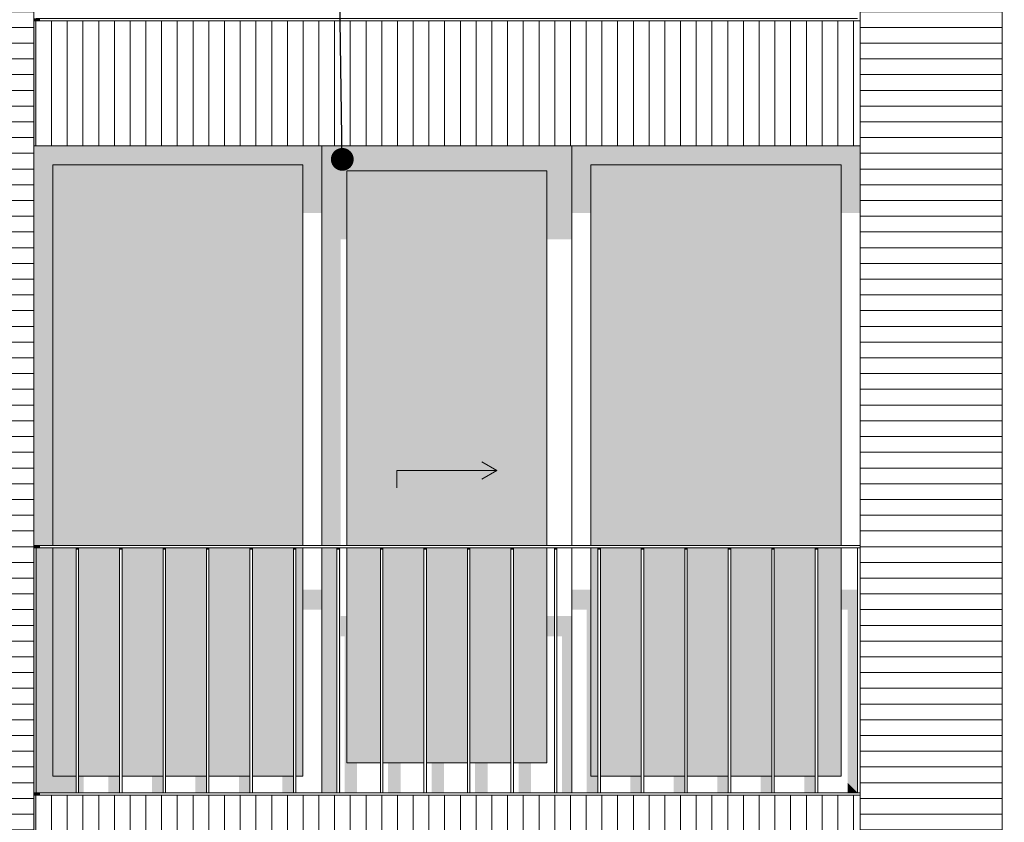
# Model space of a CAD drawing. Header units: millimetres. Extents: x -25778 to 297771, y -21930 to 17454.
# Tile 41 of 109: x 194073 to 198017, y -16838 to -13625. Entities that reach past the tile are written whole.
import ezdxf

# ---------------------------------------------------------------- set-up
doc = ezdxf.new("R2010")
doc.units = ezdxf.units.MM
doc.header["$MEASUREMENT"] = 0
for name, color, linetype in [('34 Balustrades', 7, 'Continuous'), ('34 Balustrades 2D arcering', 7, 'Continuous'), ('New_ Deuren', 7, 'Continuous'), ('New_ Ramen', 7, 'Continuous'), ('New_21 Buitenwanden', 7, 'Continuous'), ('New_21 Buitenwanden 2D arcering', 7, 'Continuous'), ('New_21 Buitenwanden Afdek-arcering', 7, 'Continuous'), ('Tekst_dim 1_ 100 .DO', 7, 'Continuous')]:
    doc.layers.add(name, color=color, linetype=linetype)
doc.dimstyles.new('GENERATED_STYLE__2', dxfattribs={"dimtxt": 0.18, "dimasz": 182.4, "dimexe": 0.18, "dimexo": 0.0625, "dimgap": 0, "dimtad": 0, "dimtih": 1, "dimtoh": 1, "dimdec": 4, "dimzin": 0, "dimdsep": 46, "dimcen": 0.09, "dimadec": 0, "dimazin": 0, "dimtfac": 1, "dimtdec": 4, "dimtmove": 0, "dimatfit": 3, "dimldrblk": 'ARROWHEAD_11', "dimfxl": 1, "dimtolj": 1, "dimtzin": 0, "dimarcsym": 0})

# ---------------------------------------------------------------- blocks, each defined once
blk = doc.blocks.new('Section Element_981_4', base_point=(189034.3, -19829.7))
at = {"layer": 'New_21 Buitenwanden Afdek-arcering', "linetype": 'Continuous', "lineweight": 0, "true_color": 0x000000}
h = blk.add_hatch(dxfattribs=at)
h.set_pattern_fill('920_Lijnen_horz__63_0004', color=18, style=0, pattern_type=2)
h.set_pattern_definition([(180, (189034.255, -19829.75), (0, 63), [])])
h.paths.add_polyline_path([(198009.3, -13629.7), (197439.3, -13629.7), (197439.3, -16729.7), (198009.3, -16729.7)])
at = {"layer": 'New_21 Buitenwanden', "color": 7, "linetype": 'Continuous', "lineweight": 0}
for p, q in [((197439.3, -13629.7), (197439.3, -16729.7)), ((198009.3, -16729.7), (198009.3, -13629.7))]:
    blk.add_line(p, q, dxfattribs=at)
blk = doc.blocks.new('Section Element_982_4', base_point=(189034.3, -19829.7))
at = {"layer": 'New_21 Buitenwanden 2D arcering', "linetype": 'Continuous', "lineweight": 0, "true_color": 0x1e2122}
blk.add_hatch(color=250, dxfattribs=at).paths.add_polyline_path([(198009.3, -10479.7), (197439.3, -10479.7), (197439.3, -10508), (198009.3, -10508)])
at = {"layer": 'New_21 Buitenwanden Afdek-arcering', "linetype": 'Continuous', "lineweight": 0, "true_color": 0x000000}
h = blk.add_hatch(dxfattribs=at)
h.set_pattern_fill('920_Lijnen_horz__63_0004', color=18, style=0, pattern_type=2)
h.set_pattern_definition([(180, (189034.255, -19829.75), (0, 63), [])])
h.paths.add_polyline_path([(198009.3, -10479.7), (197439.3, -10479.7), (197439.3, -13629.7), (198009.3, -13629.7)])
at = {"layer": 'New_21 Buitenwanden', "color": 7, "linetype": 'Continuous', "lineweight": 0}
for p, q in [((198009.3, -13629.7), (198009.3, -10479.7)), ((197439.3, -11029.7), (197439.3, -13629.7))]:
    blk.add_line(p, q, dxfattribs=at)
blk = doc.blocks.new('Section Element_988_4', base_point=(189034.3, -19829.7))
at = {"layer": 'New_21 Buitenwanden 2D arcering', "linetype": 'Continuous', "lineweight": 0, "true_color": 0x1e2122}
blk.add_hatch(color=250, dxfattribs=at).paths.add_polyline_path([(194129.3, -13629.7), (194129.3, -14129.7), (194139.3, -14129.7), (194139.3, -13629.7)])
at = {"layer": 'New_21 Buitenwanden Afdek-arcering', "linetype": 'Continuous', "lineweight": 0, "true_color": 0x000000}
h = blk.add_hatch(dxfattribs=at)
h.set_pattern_fill('930_Lijnen_vert__63_0004', color=18, style=0, pattern_type=2)
h.set_pattern_definition([(90, (189034.255, -19829.75), (63, 0), [])])
h.paths.add_polyline_path([(194129.3, -13629.7), (194129.3, -14129.7), (197439.3, -14129.7), (197439.3, -13629.7)])
at = {"layer": 'New_21 Buitenwanden', "color": 7, "linetype": 'Continuous', "lineweight": 0}
for p, q in [((194129.3, -13629.7), (197439.3, -13629.7)), ((194129.3, -14129.7), (197439.3, -14129.7))]:
    blk.add_line(p, q, dxfattribs=at)
blk = doc.blocks.new('Section Element_1001_4', base_point=(189034.3, -19829.7))
at = {"layer": 'New_21 Buitenwanden Afdek-arcering', "linetype": 'Continuous', "lineweight": 0, "true_color": 0x000000}
h = blk.add_hatch(dxfattribs=at)
h.set_pattern_fill('920_Lijnen_horz__63_0004', color=18, style=0, pattern_type=2)
h.set_pattern_definition([(0, (189034.255, -19829.75), (0, 63), [])])
h.paths.add_polyline_path([(193559.3, -19929.7), (194129.3, -19929.7), (194129.3, -16729.7), (193559.3, -16729.7)])
at = {"layer": 'New_21 Buitenwanden', "color": 7, "linetype": 'Continuous', "lineweight": 0}
for p, q in [((193559.3, -16729.7), (193559.3, -19929.7)), ((194129.3, -19929.7), (194129.3, -16729.7))]:
    blk.add_line(p, q, dxfattribs=at)
blk = doc.blocks.new('Section Element_1002_4', base_point=(189034.3, -19829.7))
at = {"layer": 'New_21 Buitenwanden Afdek-arcering', "linetype": 'Continuous', "lineweight": 0, "true_color": 0x000000}
h = blk.add_hatch(dxfattribs=at)
h.set_pattern_fill('920_Lijnen_horz__63_0004', color=18, style=0, pattern_type=2)
h.set_pattern_definition([(0, (189034.255, -19829.75), (0, 63), [])])
h.paths.add_polyline_path([(198009.3, -19929.7), (198009.3, -16729.7), (197439.3, -16729.7), (197439.3, -19929.7)])
at = {"layer": 'New_21 Buitenwanden', "color": 7, "linetype": 'Continuous', "lineweight": 0}
for p, q in [((197439.3, -19929.7), (197439.3, -16729.7)), ((198009.3, -19929.7), (198009.3, -16729.7))]:
    blk.add_line(p, q, dxfattribs=at)
blk = doc.blocks.new('Section Element_1025_4', base_point=(189034.3, -19829.7))
at = {"layer": 'New_21 Buitenwanden Afdek-arcering', "linetype": 'Continuous', "lineweight": 0, "true_color": 0x000000}
h = blk.add_hatch(dxfattribs=at)
h.set_pattern_fill('920_Lijnen_horz__63_0004', color=18, style=0, pattern_type=2)
h.set_pattern_definition([(180, (189034.255, -19829.75), (0, 63), [])])
h.paths.add_polyline_path([(193559.3, -13629.7), (193559.3, -16729.7), (194129.3, -16729.7), (194129.3, -13629.7)])
at = {"layer": 'New_21 Buitenwanden', "color": 7, "linetype": 'Continuous', "lineweight": 0}
for p, q in [((193559.3, -13629.7), (193559.3, -16729.7)), ((194129.3, -13629.7), (194129.3, -16729.7))]:
    blk.add_line(p, q, dxfattribs=at)
blk = doc.blocks.new('Section Element_1026_4', base_point=(189034.3, -19829.7))
at = {"layer": 'New_21 Buitenwanden 2D arcering', "linetype": 'Continuous', "lineweight": 0, "true_color": 0x1e2122}
blk.add_hatch(color=250, dxfattribs=at).paths.add_polyline_path([(193559.3, -10479.7), (193559.3, -10508), (194129.3, -10508), (194129.3, -10479.7)])
at = {"layer": 'New_21 Buitenwanden Afdek-arcering', "linetype": 'Continuous', "lineweight": 0, "true_color": 0x000000}
h = blk.add_hatch(dxfattribs=at)
h.set_pattern_fill('920_Lijnen_horz__63_0004', color=18, style=0, pattern_type=2)
h.set_pattern_definition([(180, (189034.255, -19829.75), (0, 63), [])])
h.paths.add_polyline_path([(193559.3, -13629.7), (194129.3, -13629.7), (194129.3, -10479.7), (193559.3, -10479.7)])
at = {"layer": 'New_21 Buitenwanden', "color": 7, "linetype": 'Continuous', "lineweight": 0}
for p, q in [((193559.3, -10479.7), (193559.3, -13629.7)), ((194129.3, -11029.7), (194129.3, -13629.7))]:
    blk.add_line(p, q, dxfattribs=at)
blk = doc.blocks.new('Section Element_1028_4', base_point=(189034.3, -19829.7))
at = {"layer": 'New_21 Buitenwanden 2D arcering', "linetype": 'Continuous', "lineweight": 0, "true_color": 0x1e2122}
blk.add_hatch(color=250, dxfattribs=at).paths.add_polyline_path([(194129.3, -17229.7), (194139.3, -17229.7), (194139.3, -16729.7), (194129.3, -16729.7)])
at = {"layer": 'New_21 Buitenwanden Afdek-arcering', "linetype": 'Continuous', "lineweight": 0, "true_color": 0x000000}
h = blk.add_hatch(dxfattribs=at)
h.set_pattern_fill('930_Lijnen_vert__63_0004', color=18, style=0, pattern_type=2)
h.set_pattern_definition([(90, (189034.255, -19829.75), (63, 0), [])])
h.paths.add_polyline_path([(194129.3, -17229.7), (197439.3, -17229.7), (197439.3, -16729.7), (194129.3, -16729.7)])
at = {"layer": 'New_21 Buitenwanden', "color": 7, "linetype": 'Continuous', "lineweight": 0}
for p, q in [((194129.3, -16729.7), (197439.3, -16729.7)), ((194129.3, -17229.7), (197439.3, -17229.7))]:
    blk.add_line(p, q, dxfattribs=at)
blk = doc.blocks.new('Section Element_1061_4', base_point=(189034.3, -19829.7))
at = {"layer": '34 Balustrades 2D arcering', "linetype": 'Continuous', "lineweight": 0, "true_color": 0x1e2122}
blk.add_hatch(color=250, dxfattribs=at).paths.add_polyline_path([(194129.3, -13629.7), (194154.3, -13629.7), (194154.3, -13619.7), (194129.3, -13619.7)])
at = {"layer": '34 Balustrades', "color": 9, "linetype": 'Continuous', "lineweight": 0}
blk.add_line((197429.3, -13619.7), (194139.3, -13619.7), dxfattribs=at)
blk = doc.blocks.new('Section Element_1064_4', base_point=(189034.3, -19829.7))
at = {"layer": '34 Balustrades 2D arcering', "linetype": 'Continuous', "lineweight": 0, "true_color": 0x1e2122}
blk.add_hatch(color=250, dxfattribs=at).paths.add_polyline_path([(194129.3, -15729.7), (194129.3, -15739.7), (194154.3, -15739.7), (194154.3, -15729.7)])
at = {"layer": '34 Balustrades', "color": 9, "linetype": 'Continuous', "lineweight": 0}
for p, q in [((197439.3, -15729.7), (194129.3, -15729.7)), ((197429.3, -15739.7), (194139.3, -15739.7))]:
    blk.add_line(p, q, dxfattribs=at)
blk = doc.blocks.new('Section Element_1065_4', base_point=(189034.3, -19829.7))
at = {"layer": '34 Balustrades 2D arcering', "linetype": 'Continuous', "lineweight": 0, "true_color": 0x1e2122}
blk.add_hatch(color=250, dxfattribs=at).paths.add_polyline_path([(194129.3, -16729.7), (194154.3, -16729.7), (194154.3, -16719.7), (194129.3, -16719.7)])
at = {"layer": '34 Balustrades', "color": 9, "linetype": 'Continuous', "lineweight": 0}
blk.add_line((197429.3, -16719.7), (194139.3, -16719.7), dxfattribs=at)
blk = doc.blocks.new('Section Element_1066_4', base_point=(189034.3, -19829.7))
at = {"layer": 'New_21 Buitenwanden 2D arcering', "linetype": 'Continuous', "lineweight": 0, "true_color": 0x1e2122}
for points in [[(196285.3, -14129.7), (196361.3, -14205.7), (197363.3, -14205.7), (197439.3, -14129.7)], [(196285.3, -14129.7), (196285.3, -14398.4), (196361.3, -14398.4), (196361.3, -14205.7)], [(197439.3, -14129.7), (197363.3, -14205.7), (197363.3, -14398.4), (197439.3, -14398.4)], [(196361.3, -15729.7), (196396.3, -15729.7), (196396.3, -14447.9), (197363.3, -14447.9), (197363.3, -14205.7), (196361.3, -14205.7)], [(196361.3, -15739.7), (196361.3, -16653.7), (196389, -16653.7), (196389, -15739.7)], [(196361.3, -15906.5), (196285.3, -15906.5), (196285.3, -15987.2), (196344.8, -15987.2), (196344.8, -16670.2), (196361.3, -16653.7)], [(197429.3, -15906.5), (197363.3, -15906.5), (197363.3, -15987.2), (197390, -15987.2), (197390, -16680.5), (197429.3, -16719.7)], [(196399, -16653.7), (196429.8, -16653.7), (196429.8, -16036.7), (196554, -16036.7), (196554, -16653.7), (196563.2, -16653.7), (196563.2, -15956), (196399, -15956)], [(196573.2, -16653.7), (196604, -16653.7), (196604, -16036.7), (196728.2, -16036.7), (196728.2, -16653.7), (196737.4, -16653.7), (196737.4, -15956), (196573.2, -15956)], [(196747.4, -16653.7), (196778.2, -16653.7), (196778.2, -16036.7), (196902.4, -16036.7), (196902.4, -16653.7), (196911.6, -16653.7), (196911.6, -15956), (196747.4, -15956)], [(196921.6, -16653.7), (196952.4, -16653.7), (196952.4, -16036.7), (197076.6, -16036.7), (197076.6, -16653.7), (197085.8, -16653.7), (197085.8, -15956), (196921.6, -15956)], [(197095.8, -16653.7), (197126.6, -16653.7), (197126.6, -16036.7), (197250.8, -16036.7), (197250.8, -16653.7), (197260, -16653.7), (197260, -15956), (197095.8, -15956)], [(197270, -16653.7), (197300.8, -16653.7), (197300.8, -16036.7), (197363.3, -16036.7), (197363.3, -15956), (197270, -15956)], [(196361.3, -16653.7), (196344.8, -16670.2), (196344.8, -16719.7), (196389, -16719.7), (196389, -16653.7)], [(196563.2, -16653.7), (196519, -16653.7), (196519, -16719.7), (196563.2, -16719.7)], [(196737.4, -16653.7), (196693.2, -16653.7), (196693.2, -16719.7), (196737.4, -16719.7)], [(196911.6, -16653.7), (196867.4, -16653.7), (196867.4, -16719.7), (196911.6, -16719.7)], [(197085.8, -16653.7), (197041.6, -16653.7), (197041.6, -16719.7), (197085.8, -16719.7)], [(197260, -16653.7), (197215.8, -16653.7), (197215.8, -16719.7), (197260, -16719.7)], [(197429.3, -16719.7), (197390, -16680.5), (197390, -16719.7)]]:
    blk.add_hatch(color=250, dxfattribs=at).paths.add_polyline_path(points)
at = {"layer": 'New_21 Buitenwanden Afdek-arcering', "linetype": 'Continuous', "lineweight": 0, "true_color": 0x99a3a6}
for points in [[(196361.3, -15729.7), (197363.3, -15729.7), (197363.3, -14205.7), (196361.3, -14205.7)], [(196361.3, -15739.7), (196361.3, -16653.7), (196389, -16653.7), (196389, -15739.7)], [(196563.2, -15739.7), (196399, -15739.7), (196399, -16653.7), (196563.2, -16653.7)], [(196573.2, -16653.7), (196737.4, -16653.7), (196737.4, -15739.7), (196573.2, -15739.7)], [(196747.4, -16653.7), (196911.6, -16653.7), (196911.6, -15739.7), (196747.4, -15739.7)], [(196921.6, -16653.7), (197085.8, -16653.7), (197085.8, -15739.7), (196921.6, -15739.7)], [(197095.8, -15739.7), (197095.8, -16653.7), (197260, -16653.7), (197260, -15739.7)], [(197270, -15739.7), (197270, -16653.7), (197363.3, -16653.7), (197363.3, -15739.7)]]:
    blk.add_hatch(color=253, dxfattribs=at).paths.add_polyline_path(points)
at = {"layer": 'New_ Ramen', "color": 7, "linetype": 'Continuous', "lineweight": 0}
for p, q in [((196285.3, -14129.7), (196285.3, -15729.7)), ((196361.3, -15729.7), (196361.3, -14205.7)), ((196361.3, -14205.7), (197363.3, -14205.7)), ((197363.3, -14205.7), (197363.3, -15729.7)), ((196285.3, -15739.7), (196285.3, -16719.7)), ((196361.3, -16653.7), (196361.3, -15739.7)), ((197363.3, -15739.7), (197363.3, -16653.7)), ((196389, -16653.7), (196361.3, -16653.7)), ((196563.2, -16653.7), (196399, -16653.7)), ((196737.4, -16653.7), (196573.2, -16653.7)), ((196911.6, -16653.7), (196747.4, -16653.7)), ((197085.8, -16653.7), (196921.6, -16653.7)), ((197260, -16653.7), (197095.8, -16653.7)), ((197363.3, -16653.7), (197270, -16653.7))]:
    blk.add_line(p, q, dxfattribs=at)
blk = doc.blocks.new('Section Element_1067_4', base_point=(189034.3, -19829.7))
at = {"layer": 'New_21 Buitenwanden 2D arcering', "linetype": 'Continuous', "lineweight": 0, "true_color": 0x1e2122}
for points in [[(194205.3, -14205.7), (194129.3, -14129.7), (194129.3, -15729.7), (194205.3, -15729.7)], [(195283.3, -14129.7), (194129.3, -14129.7), (194205.3, -14205.7), (195207.3, -14205.7)], [(195207.3, -14398.4), (195283.3, -14398.4), (195283.3, -14129.7), (195207.3, -14205.7)], [(194205.3, -14205.7), (194205.3, -15729.7), (194364.3, -15729.7), (194364.3, -14447.9), (195207.3, -14447.9), (195207.3, -14205.7)], [(194139.3, -15739.7), (194139.3, -16719.7), (194205.3, -16653.7), (194205.3, -15739.7)], [(194205.3, -15739.7), (194205.3, -16653.7), (194298.5, -16653.7), (194298.5, -15739.7)], [(194308.5, -15739.7), (194308.5, -16653.7), (194364.3, -16653.7), (194364.3, -16036.7), (194463.5, -16036.7), (194463.5, -16653.7), (194472.7, -16653.7), (194472.7, -15956), (194364.3, -15956), (194364.3, -15739.7)], [(195207.3, -15987.2), (195283.3, -15987.2), (195283.3, -15906.5), (195207.3, -15906.5)], [(194482.7, -16653.7), (194513.5, -16653.7), (194513.5, -16036.7), (194637.7, -16036.7), (194637.7, -16653.7), (194646.9, -16653.7), (194646.9, -15956), (194482.7, -15956)], [(194656.9, -16653.7), (194687.7, -16653.7), (194687.7, -16036.7), (194811.9, -16036.7), (194811.9, -16653.7), (194821.1, -16653.7), (194821.1, -15956), (194656.9, -15956)], [(194831.1, -16653.7), (194861.9, -16653.7), (194861.9, -16036.7), (194986.1, -16036.7), (194986.1, -16653.7), (194995.3, -16653.7), (194995.3, -15956), (194831.1, -15956)], [(195005.3, -16653.7), (195036.1, -16653.7), (195036.1, -16036.7), (195160.3, -16036.7), (195160.3, -16653.7), (195169.5, -16653.7), (195169.5, -15956), (195005.3, -15956)], [(195179.5, -16653.7), (195207.3, -16653.7), (195207.3, -15956), (195179.5, -15956)], [(194139.3, -16719.7), (194298.5, -16719.7), (194298.5, -16653.7), (194205.3, -16653.7)], [(194329.3, -16653.7), (194308.5, -16653.7), (194308.5, -16719.7), (194329.3, -16719.7)], [(194428.5, -16719.7), (194472.7, -16719.7), (194472.7, -16653.7), (194428.5, -16653.7)], [(194646.9, -16653.7), (194602.7, -16653.7), (194602.7, -16719.7), (194646.9, -16719.7)], [(194821.1, -16653.7), (194776.9, -16653.7), (194776.9, -16719.7), (194821.1, -16719.7)], [(194995.3, -16653.7), (194951.1, -16653.7), (194951.1, -16719.7), (194995.3, -16719.7)], [(195169.5, -16653.7), (195125.3, -16653.7), (195125.3, -16719.7), (195169.5, -16719.7)]]:
    blk.add_hatch(color=250, dxfattribs=at).paths.add_polyline_path(points)
at = {"layer": 'New_21 Buitenwanden Afdek-arcering', "linetype": 'Continuous', "lineweight": 0, "true_color": 0x99a3a6}
for points in [[(194205.3, -14205.7), (194205.3, -15729.7), (195207.3, -15729.7), (195207.3, -14205.7)], [(194205.3, -15739.7), (194205.3, -16653.7), (194298.5, -16653.7), (194298.5, -15739.7)], [(194308.5, -15739.7), (194308.5, -16653.7), (194472.7, -16653.7), (194472.7, -15739.7)], [(194482.7, -16653.7), (194646.9, -16653.7), (194646.9, -15739.7), (194482.7, -15739.7)], [(194656.9, -16653.7), (194821.1, -16653.7), (194821.1, -15739.7), (194656.9, -15739.7)], [(194995.3, -15739.7), (194831.1, -15739.7), (194831.1, -16653.7), (194995.3, -16653.7)], [(195169.5, -15739.7), (195005.3, -15739.7), (195005.3, -16653.7), (195169.5, -16653.7)], [(195207.3, -15739.7), (195179.5, -15739.7), (195179.5, -16653.7), (195207.3, -16653.7)]]:
    blk.add_hatch(color=253, dxfattribs=at).paths.add_polyline_path(points)
at = {"layer": 'New_ Ramen', "color": 7, "linetype": 'Continuous', "lineweight": 0}
for p, q in [((195283.3, -15729.7), (195283.3, -14129.7)), ((194205.3, -15729.7), (194205.3, -14205.7)), ((194205.3, -14205.7), (195207.3, -14205.7)), ((195207.3, -14205.7), (195207.3, -15729.7)), ((194205.3, -16653.7), (194205.3, -15739.7)), ((195207.3, -15739.7), (195207.3, -16653.7)), ((195283.3, -16719.7), (195283.3, -15739.7)), ((194298.5, -16653.7), (194205.3, -16653.7)), ((194472.7, -16653.7), (194308.5, -16653.7)), ((194646.9, -16653.7), (194482.7, -16653.7)), ((194821.1, -16653.7), (194656.9, -16653.7)), ((194995.3, -16653.7), (194831.1, -16653.7)), ((195169.5, -16653.7), (195005.3, -16653.7)), ((195207.3, -16653.7), (195179.5, -16653.7))]:
    blk.add_line(p, q, dxfattribs=at)
blk = doc.blocks.new('Section Element_1178_4', base_point=(189034.3, -19829.7))
at = {"layer": '34 Balustrades 2D arcering', "linetype": 'Continuous', "lineweight": 0, "true_color": 0x1e2122}
blk.add_hatch(color=250, dxfattribs=at).paths.add_polyline_path([(197270, -15739.7), (197260, -15739.7), (197260, -15746.8), (197270, -15746.8)])
at = {"layer": '34 Balustrades', "color": 9, "linetype": 'Continuous', "lineweight": 0}
for p, q in [((197260, -16719.7), (197260, -15739.7)), ((197270, -16719.7), (197270, -15739.7))]:
    blk.add_line(p, q, dxfattribs=at)
blk = doc.blocks.new('Section Element_1179_4', base_point=(189034.3, -19829.7))
at = {"layer": '34 Balustrades 2D arcering', "linetype": 'Continuous', "lineweight": 0, "true_color": 0x1e2122}
blk.add_hatch(color=250, dxfattribs=at).paths.add_polyline_path([(197095.8, -15739.7), (197085.8, -15739.7), (197085.8, -15746.8), (197095.8, -15746.8)])
at = {"layer": '34 Balustrades', "color": 9, "linetype": 'Continuous', "lineweight": 0}
for p, q in [((197085.8, -16719.7), (197085.8, -15739.7)), ((197095.8, -16719.7), (197095.8, -15739.7))]:
    blk.add_line(p, q, dxfattribs=at)
blk = doc.blocks.new('Section Element_1180_4', base_point=(189034.3, -19829.7))
at = {"layer": '34 Balustrades 2D arcering', "linetype": 'Continuous', "lineweight": 0, "true_color": 0x1e2122}
blk.add_hatch(color=250, dxfattribs=at).paths.add_polyline_path([(196911.6, -15739.7), (196911.6, -15746.8), (196921.6, -15746.8), (196921.6, -15739.7)])
at = {"layer": '34 Balustrades', "color": 9, "linetype": 'Continuous', "lineweight": 0}
for p, q in [((196911.6, -16719.7), (196911.6, -15739.7)), ((196921.6, -16719.7), (196921.6, -15739.7))]:
    blk.add_line(p, q, dxfattribs=at)
blk = doc.blocks.new('Section Element_1181_4', base_point=(189034.3, -19829.7))
at = {"layer": '34 Balustrades 2D arcering', "linetype": 'Continuous', "lineweight": 0, "true_color": 0x1e2122}
blk.add_hatch(color=250, dxfattribs=at).paths.add_polyline_path([(196747.4, -15739.7), (196737.4, -15739.7), (196737.4, -15746.8), (196747.4, -15746.8)])
at = {"layer": '34 Balustrades', "color": 9, "linetype": 'Continuous', "lineweight": 0}
for p, q in [((196737.4, -16719.7), (196737.4, -15739.7)), ((196747.4, -16719.7), (196747.4, -15739.7))]:
    blk.add_line(p, q, dxfattribs=at)
blk = doc.blocks.new('Section Element_1182_4', base_point=(189034.3, -19829.7))
at = {"layer": '34 Balustrades 2D arcering', "linetype": 'Continuous', "lineweight": 0, "true_color": 0x1e2122}
blk.add_hatch(color=250, dxfattribs=at).paths.add_polyline_path([(196573.2, -15739.7), (196563.2, -15739.7), (196563.2, -15746.8), (196573.2, -15746.8)])
at = {"layer": '34 Balustrades', "color": 9, "linetype": 'Continuous', "lineweight": 0}
for p, q in [((196563.2, -16719.7), (196563.2, -15739.7)), ((196573.2, -16719.7), (196573.2, -15739.7))]:
    blk.add_line(p, q, dxfattribs=at)
blk = doc.blocks.new('Section Element_1183_4', base_point=(189034.3, -19829.7))
at = {"layer": '34 Balustrades 2D arcering', "linetype": 'Continuous', "lineweight": 0, "true_color": 0x1e2122}
blk.add_hatch(color=250, dxfattribs=at).paths.add_polyline_path([(196389, -15746.8), (196399, -15746.8), (196399, -15739.7), (196389, -15739.7)])
at = {"layer": '34 Balustrades', "color": 9, "linetype": 'Continuous', "lineweight": 0}
for p, q in [((196389, -16719.7), (196389, -15739.7)), ((196399, -16719.7), (196399, -15739.7))]:
    blk.add_line(p, q, dxfattribs=at)
blk = doc.blocks.new('Section Element_1184_4', base_point=(189034.3, -19829.7))
at = {"layer": '34 Balustrades 2D arcering', "linetype": 'Continuous', "lineweight": 0, "true_color": 0x1e2122}
blk.add_hatch(color=250, dxfattribs=at).paths.add_polyline_path([(196224.8, -15739.7), (196214.8, -15739.7), (196214.8, -15746.8), (196224.8, -15746.8)])
at = {"layer": '34 Balustrades', "color": 9, "linetype": 'Continuous', "lineweight": 0}
for p, q in [((196214.8, -16719.7), (196214.8, -15739.7)), ((196224.8, -16719.7), (196224.8, -15739.7))]:
    blk.add_line(p, q, dxfattribs=at)
blk = doc.blocks.new('Section Element_1185_4', base_point=(189034.3, -19829.7))
at = {"layer": '34 Balustrades 2D arcering', "linetype": 'Continuous', "lineweight": 0, "true_color": 0x1e2122}
blk.add_hatch(color=250, dxfattribs=at).paths.add_polyline_path([(196050.6, -15739.7), (196040.6, -15739.7), (196040.6, -15746.8), (196050.6, -15746.8)])
at = {"layer": '34 Balustrades', "color": 9, "linetype": 'Continuous', "lineweight": 0}
for p, q in [((196040.6, -16719.7), (196040.6, -15739.7)), ((196050.6, -16719.7), (196050.6, -15739.7))]:
    blk.add_line(p, q, dxfattribs=at)
blk = doc.blocks.new('Section Element_1186_4', base_point=(189034.3, -19829.7))
at = {"layer": '34 Balustrades 2D arcering', "linetype": 'Continuous', "lineweight": 0, "true_color": 0x1e2122}
blk.add_hatch(color=250, dxfattribs=at).paths.add_polyline_path([(195876.4, -15739.7), (195866.4, -15739.7), (195866.4, -15746.8), (195876.4, -15746.8)])
at = {"layer": '34 Balustrades', "color": 9, "linetype": 'Continuous', "lineweight": 0}
for p, q in [((195866.4, -16719.7), (195866.4, -15739.7)), ((195876.4, -16719.7), (195876.4, -15739.7))]:
    blk.add_line(p, q, dxfattribs=at)
blk = doc.blocks.new('Section Element_1187_4', base_point=(189034.3, -19829.7))
at = {"layer": '34 Balustrades 2D arcering', "linetype": 'Continuous', "lineweight": 0, "true_color": 0x1e2122}
blk.add_hatch(color=250, dxfattribs=at).paths.add_polyline_path([(195702.1, -15739.7), (195692.1, -15739.7), (195692.1, -15746.8), (195702.1, -15746.8)])
at = {"layer": '34 Balustrades', "color": 9, "linetype": 'Continuous', "lineweight": 0}
for p, q in [((195692.1, -16719.7), (195692.1, -15739.7)), ((195702.1, -16719.7), (195702.1, -15739.7))]:
    blk.add_line(p, q, dxfattribs=at)
blk = doc.blocks.new('Section Element_1188_4', base_point=(189034.3, -19829.7))
at = {"layer": '34 Balustrades 2D arcering', "linetype": 'Continuous', "lineweight": 0, "true_color": 0x1e2122}
blk.add_hatch(color=250, dxfattribs=at).paths.add_polyline_path([(195527.9, -15739.7), (195517.9, -15739.7), (195517.9, -15746.8), (195527.9, -15746.8)])
at = {"layer": '34 Balustrades', "color": 9, "linetype": 'Continuous', "lineweight": 0}
for p, q in [((195517.9, -16719.7), (195517.9, -15739.7)), ((195527.9, -16719.7), (195527.9, -15739.7))]:
    blk.add_line(p, q, dxfattribs=at)
blk = doc.blocks.new('Section Element_1189_4', base_point=(189034.3, -19829.7))
at = {"layer": '34 Balustrades 2D arcering', "linetype": 'Continuous', "lineweight": 0, "true_color": 0x1e2122}
blk.add_hatch(color=250, dxfattribs=at).paths.add_polyline_path([(195353.7, -15739.7), (195343.7, -15739.7), (195343.7, -15746.8), (195353.7, -15746.8)])
at = {"layer": '34 Balustrades', "color": 9, "linetype": 'Continuous', "lineweight": 0}
for p, q in [((195343.7, -16719.7), (195343.7, -15739.7)), ((195353.7, -16719.7), (195353.7, -15739.7))]:
    blk.add_line(p, q, dxfattribs=at)
blk = doc.blocks.new('Section Element_1190_4', base_point=(189034.3, -19829.7))
at = {"layer": '34 Balustrades 2D arcering', "linetype": 'Continuous', "lineweight": 0, "true_color": 0x1e2122}
blk.add_hatch(color=250, dxfattribs=at).paths.add_polyline_path([(195179.5, -15739.7), (195169.5, -15739.7), (195169.5, -15746.8), (195179.5, -15746.8)])
at = {"layer": '34 Balustrades', "color": 9, "linetype": 'Continuous', "lineweight": 0}
for p, q in [((195169.5, -16719.7), (195169.5, -15739.7)), ((195179.5, -16719.7), (195179.5, -15739.7))]:
    blk.add_line(p, q, dxfattribs=at)
blk = doc.blocks.new('Section Element_1191_4', base_point=(189034.3, -19829.7))
at = {"layer": '34 Balustrades 2D arcering', "linetype": 'Continuous', "lineweight": 0, "true_color": 0x1e2122}
blk.add_hatch(color=250, dxfattribs=at).paths.add_polyline_path([(194995.3, -15746.8), (195005.3, -15746.8), (195005.3, -15739.7), (194995.3, -15739.7)])
at = {"layer": '34 Balustrades', "color": 9, "linetype": 'Continuous', "lineweight": 0}
for p, q in [((194995.3, -16719.7), (194995.3, -15739.7)), ((195005.3, -16719.7), (195005.3, -15739.7))]:
    blk.add_line(p, q, dxfattribs=at)
blk = doc.blocks.new('Section Element_1192_4', base_point=(189034.3, -19829.7))
at = {"layer": '34 Balustrades 2D arcering', "linetype": 'Continuous', "lineweight": 0, "true_color": 0x1e2122}
blk.add_hatch(color=250, dxfattribs=at).paths.add_polyline_path([(194821.1, -15746.8), (194831.1, -15746.8), (194831.1, -15739.7), (194821.1, -15739.7)])
at = {"layer": '34 Balustrades', "color": 9, "linetype": 'Continuous', "lineweight": 0}
for p, q in [((194821.1, -16719.7), (194821.1, -15739.7)), ((194831.1, -16719.7), (194831.1, -15739.7))]:
    blk.add_line(p, q, dxfattribs=at)
blk = doc.blocks.new('Section Element_1193_4', base_point=(189034.3, -19829.7))
at = {"layer": '34 Balustrades 2D arcering', "linetype": 'Continuous', "lineweight": 0, "true_color": 0x1e2122}
blk.add_hatch(color=250, dxfattribs=at).paths.add_polyline_path([(194646.9, -15746.8), (194656.9, -15746.8), (194656.9, -15739.7), (194646.9, -15739.7)])
at = {"layer": '34 Balustrades', "color": 9, "linetype": 'Continuous', "lineweight": 0}
for p, q in [((194646.9, -16719.7), (194646.9, -15739.7)), ((194656.9, -16719.7), (194656.9, -15739.7))]:
    blk.add_line(p, q, dxfattribs=at)
blk = doc.blocks.new('Section Element_1194_4', base_point=(189034.3, -19829.7))
at = {"layer": '34 Balustrades 2D arcering', "linetype": 'Continuous', "lineweight": 0, "true_color": 0x1e2122}
blk.add_hatch(color=250, dxfattribs=at).paths.add_polyline_path([(194482.7, -15739.7), (194472.7, -15739.7), (194472.7, -15746.8), (194482.7, -15746.8)])
at = {"layer": '34 Balustrades', "color": 9, "linetype": 'Continuous', "lineweight": 0}
for p, q in [((194472.7, -16719.7), (194472.7, -15739.7)), ((194482.7, -16719.7), (194482.7, -15739.7))]:
    blk.add_line(p, q, dxfattribs=at)
blk = doc.blocks.new('Section Element_1195_4', base_point=(189034.3, -19829.7))
at = {"layer": '34 Balustrades 2D arcering', "linetype": 'Continuous', "lineweight": 0, "true_color": 0x1e2122}
blk.add_hatch(color=250, dxfattribs=at).paths.add_polyline_path([(194308.5, -15739.7), (194298.5, -15739.7), (194298.5, -15746.8), (194308.5, -15746.8)])
at = {"layer": '34 Balustrades', "color": 9, "linetype": 'Continuous', "lineweight": 0}
for p, q in [((194298.5, -16719.7), (194298.5, -15739.7)), ((194308.5, -16719.7), (194308.5, -15739.7))]:
    blk.add_line(p, q, dxfattribs=at)
blk = doc.blocks.new('Section Element_1196_4', base_point=(189034.3, -19829.7))
at = {"layer": '34 Balustrades', "color": 9, "linetype": 'Continuous', "lineweight": 0}
for p, q in [((197439.3, -15739.7), (197429.3, -15739.7)), ((197429.3, -16719.7), (197429.3, -15739.7)), ((197439.3, -16719.7), (197429.3, -16719.7))]:
    blk.add_line(p, q, dxfattribs=at)
blk = doc.blocks.new('Section Element_1197_4', base_point=(189034.3, -19829.7))
at = {"layer": '34 Balustrades 2D arcering', "linetype": 'Continuous', "lineweight": 0, "true_color": 0x1e2122}
blk.add_hatch(color=250, dxfattribs=at).paths.add_polyline_path([(194139.3, -16719.7), (194139.3, -15739.7), (194129.3, -15739.7), (194129.3, -16719.7)])
at = {"layer": '34 Balustrades', "color": 9, "linetype": 'Continuous', "lineweight": 0}
for p, q in [((194139.3, -15739.7), (194129.3, -15739.7)), ((194139.3, -16719.7), (194139.3, -15739.7)), ((194139.3, -16719.7), (194129.3, -16719.7))]:
    blk.add_line(p, q, dxfattribs=at)
blk = doc.blocks.new('Section Element_1261_4', base_point=(189034.3, -19829.7))
at = {"layer": 'New_21 Buitenwanden 2D arcering', "linetype": 'Continuous', "lineweight": 0, "true_color": 0x1e2122}
for points in [[(195283.3, -14229.7), (195383.3, -14229.7), (196185.3, -14229.7), (196285.3, -14229.7), (196285.3, -14129.7), (195283.3, -14129.7)], [(195283.3, -14229.7), (195283.3, -15729.7), (195358.3, -15729.7), (195358.3, -14504.5), (195383.3, -14504.5), (195383.3, -14229.7)], [(195383.3, -15729.7), (195403.3, -15729.7), (195403.3, -14532.8), (196185.3, -14532.8), (196185.3, -14229.7), (195383.3, -14229.7)], [(196185.3, -14229.7), (196185.3, -14504.5), (196285.3, -14504.5), (196285.3, -14229.7)], [(195283.3, -16599.7), (195343.7, -16599.7), (195343.7, -15739.7), (195283.3, -15739.7)], [(195353.7, -15739.7), (195353.7, -16599.7), (195358.3, -16599.7), (195358.3, -16093.3), (195374.5, -16093.3), (195374.5, -16599.7), (195383.3, -16599.7), (195383.3, -16012.6), (195358.3, -16012.6), (195358.3, -15739.7)], [(195383.3, -16599.7), (195444.5, -16599.7), (195444.5, -16121.6), (195517.9, -16121.6), (195517.9, -16040.9), (195403.3, -16040.9), (195403.3, -15739.7), (195383.3, -15739.7)], [(196185.3, -16093.3), (196214.8, -16093.3), (196214.8, -16012.6), (196185.3, -16012.6)], [(196224.8, -16093.3), (196245.6, -16093.3), (196245.6, -16599.7), (196285.3, -16599.7), (196285.3, -16012.6), (196224.8, -16012.6)], [(195527.9, -16040.9), (195527.9, -16121.6), (195568.7, -16121.6), (195568.7, -16599.7), (195618.7, -16599.7), (195618.7, -16121.6), (195692.1, -16121.6), (195692.1, -16040.9)], [(195702.1, -16121.6), (195742.9, -16121.6), (195742.9, -16599.7), (195792.9, -16599.7), (195792.9, -16121.6), (195866.4, -16121.6), (195866.4, -16040.9), (195702.1, -16040.9)], [(195876.4, -16121.6), (195917.1, -16121.6), (195917.1, -16599.7), (195967.1, -16599.7), (195967.1, -16121.6), (196040.6, -16121.6), (196040.6, -16040.9), (195876.4, -16040.9)], [(196050.6, -16121.6), (196091.4, -16121.6), (196091.4, -16599.7), (196141.4, -16599.7), (196141.4, -16121.6), (196185.3, -16121.6), (196185.3, -16040.9), (196050.6, -16040.9)], [(195343.7, -16599.7), (195283.3, -16599.7), (195283.3, -16719.7), (195343.7, -16719.7)], [(195358.3, -16599.7), (195353.7, -16599.7), (195353.7, -16719.7), (195358.3, -16719.7)], [(195374.5, -16719.7), (195424.5, -16719.7), (195424.5, -16599.7), (195374.5, -16599.7)], [(195598.7, -16599.7), (195548.7, -16599.7), (195548.7, -16719.7), (195598.7, -16719.7)], [(195772.9, -16599.7), (195722.9, -16599.7), (195722.9, -16719.7), (195772.9, -16719.7)], [(195947.1, -16599.7), (195897.1, -16599.7), (195897.1, -16719.7), (195947.1, -16719.7)], [(196121.4, -16599.7), (196071.4, -16599.7), (196071.4, -16719.7), (196121.4, -16719.7)], [(196245.6, -16599.7), (196245.6, -16719.7), (196285.3, -16719.7), (196285.3, -16599.7)]]:
    blk.add_hatch(color=250, dxfattribs=at).paths.add_polyline_path(points)
at = {"layer": 'New_21 Buitenwanden Afdek-arcering', "linetype": 'Continuous', "lineweight": 0, "true_color": 0x99a3a6}
for points in [[(195383.3, -15729.7), (196185.3, -15729.7), (196185.3, -14229.7), (195383.3, -14229.7)], [(195517.9, -15739.7), (195383.3, -15739.7), (195383.3, -16599.7), (195517.9, -16599.7)], [(195527.9, -16599.7), (195692.1, -16599.7), (195692.1, -15739.7), (195527.9, -15739.7)], [(195702.1, -15739.7), (195702.1, -16599.7), (195866.4, -16599.7), (195866.4, -15739.7)], [(195876.4, -15739.7), (195876.4, -16599.7), (196040.6, -16599.7), (196040.6, -15739.7)], [(196050.6, -16599.7), (196185.3, -16599.7), (196185.3, -15739.7), (196050.6, -15739.7)]]:
    blk.add_hatch(color=253, dxfattribs=at).paths.add_polyline_path(points)
at = {"layer": 'New_ Deuren', "color": 7, "linetype": 'Continuous', "lineweight": 0}
for p, q in [((195383.3, -14229.7), (195383.3, -15729.7)), ((196185.3, -14229.7), (195383.3, -14229.7)), ((196185.3, -15729.7), (196185.3, -14229.7)), ((195984.3, -15429.7), (195923.6, -15394.7)), ((195584.3, -15429.7), (195984.3, -15429.7)), ((195584.3, -15429.7), (195584.3, -15499.7)), ((195984.3, -15429.7), (195923.6, -15464.7)), ((195383.3, -15739.7), (195383.3, -16599.7)), ((196185.3, -16599.7), (196185.3, -15739.7)), ((195383.3, -16599.7), (195517.9, -16599.7)), ((195527.9, -16599.7), (195692.1, -16599.7)), ((195702.1, -16599.7), (195866.4, -16599.7)), ((195876.4, -16599.7), (196040.6, -16599.7)), ((196050.6, -16599.7), (196185.3, -16599.7))]:
    blk.add_line(p, q, dxfattribs=at)
blk = doc.blocks.new('ARROWHEAD_11')
at = {"color": 0, "linetype": 'Continuous', "lineweight": 0}
blk.add_line((0, 0), (-1, 0), dxfattribs=at)
at = {"color": 0, "linetype": 'Continuous', "lineweight": 0, "const_width": 0.25, "flags": 128}
blk.add_lwpolyline([(-0.125, 0, 1), (0.125, 0, 1)], format="xyb", close=True, dxfattribs=at)

msp = doc.modelspace()

# ---------------------------------------------------------------- block references
at = {"layer": '34 Balustrades', "lineweight": 0}
for name in ['Section Element_1061_4', 'Section Element_1064_4', 'Section Element_1197_4', 'Section Element_1195_4', 'Section Element_1194_4', 'Section Element_1193_4', 'Section Element_1192_4', 'Section Element_1191_4', 'Section Element_1190_4', 'Section Element_1189_4', 'Section Element_1188_4', 'Section Element_1187_4', 'Section Element_1186_4', 'Section Element_1185_4', 'Section Element_1184_4', 'Section Element_1183_4', 'Section Element_1182_4', 'Section Element_1181_4', 'Section Element_1180_4', 'Section Element_1179_4', 'Section Element_1178_4', 'Section Element_1196_4', 'Section Element_1065_4']:
    msp.add_blockref(name, (189034.3, -19829.7), dxfattribs=at)
at = {"layer": 'New_ Deuren', "lineweight": 0}
msp.add_blockref('Section Element_1261_4', (189034.3, -19829.7), dxfattribs=at)
at = {"layer": 'New_ Ramen', "lineweight": 0}
for name in ['Section Element_1067_4', 'Section Element_1066_4']:
    msp.add_blockref(name, (189034.3, -19829.7), dxfattribs=at)
at = {"layer": 'New_21 Buitenwanden', "lineweight": 0}
for name in ['Section Element_1026_4', 'Section Element_982_4', 'Section Element_1025_4', 'Section Element_988_4', 'Section Element_981_4', 'Section Element_1001_4', 'Section Element_1028_4', 'Section Element_1002_4']:
    msp.add_blockref(name, (189034.3, -19829.7), dxfattribs=at)

# ---------------------------------------------------------------- leaders
at = {"layer": 'Tekst_dim 1_ 100 .DO', "color": 1, "linetype": 'Continuous', "lineweight": 0, "annotation_type": 0, "has_hookline": 1, "hookline_direction": 0, "text_width": 2552.2}
msp.add_leader([(195365.2, -14183.9), (195282.8, -9001.8), (195465.2, -9001.8)], dimstyle='GENERATED_STYLE__2', dxfattribs=at)

doc.saveas('drawing.dxf')
